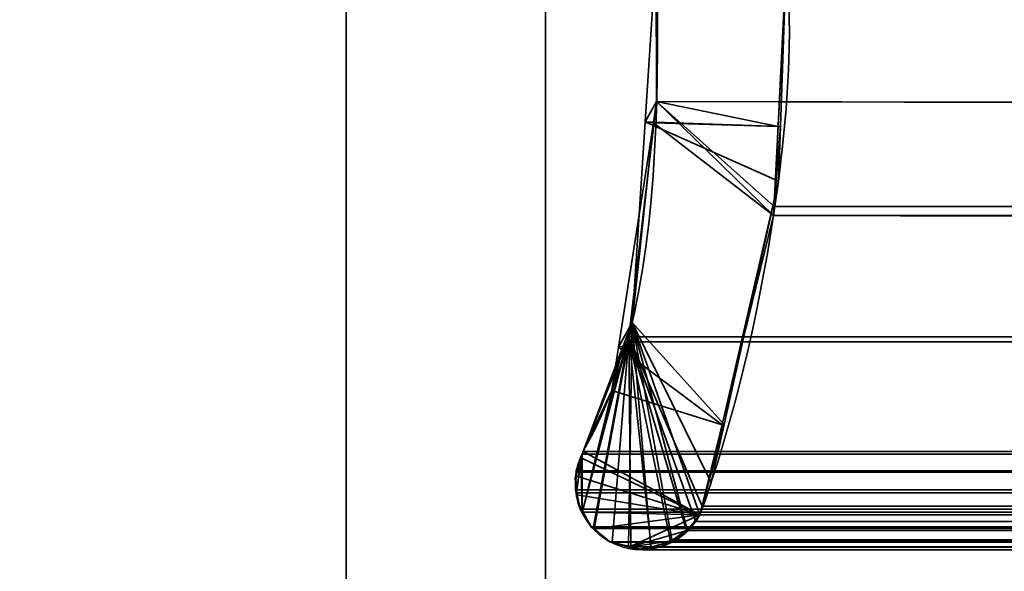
# Model space of a CAD drawing. Header units: millimetres. Extents: x -603 to 3703, y -115 to 249.
# Tile 67 of 256: x -416.96 to -409.55, y -3.96 to 0.19. Entities that reach past the tile are written whole.
import ezdxf

# ---------------------------------------------------------------- set-up
doc = ezdxf.new("R2010")
doc.units = ezdxf.units.MM
doc.layers.add('151', color=7, linetype='Continuous', true_color=0xffffff)

# ---------------------------------------------------------------- blocks, each defined once
blk = doc.blocks.new('UG_SURFACE_001')
at = {"layer": '151', "color": 252, "linetype": 'Continuous', "lineweight": 35}
for points in [[(603, -13.3, 2212.25), (603, 230.4, 2212.25), (-603, 230.4, 2212.25), (-603, -13.3, 2212.25)], [(-453, -13.3, 2062.2499), (-453, 230.4, 2062.2499), (453, 230.4, 2062.2499), (453, -13.3, 2062.2499)]]:
    blk.add_3dface(points, dxfattribs=at)
blk = doc.blocks.new('UG_SURFACE_066')
at = {"layer": '151', "color": 7, "linetype": 'Continuous', "lineweight": 35}
for points in [[(-412.1643, 0.7759, 2019.4142), (-412.1744, 2.4846, -7.75), (-412.1649, -0.4257, -7.75)], [(-412.1649, -0.4257, -7.75), (-412.1744, 2.4846, -7.75), (-411.1926, 0.5499, -7.75), (-411.2517, -0.6131, -7.75)], [(-412.1649, -0.4257, -7.75), (-412.2514, -0.5778, 2019.5014), (-412.1643, 0.7759, 2019.4142)], [(-411.2345, -0.6133, 2018.4846), (-411.1926, 0.5499, 2018.4426), (-412.1643, 0.7759, 2019.4142), (-412.2514, -0.5778, 2019.5014)], [(-411.2517, -0.6131, -7.75), (-411.1926, 0.5499, -7.75), (-411.1926, 0.5499, 2018.4426)], [(-411.1926, 0.5499, 2018.4426), (-411.2345, -0.6133, 2018.4846), (-411.2517, -0.6131, -7.75)], [(-412.1649, -0.4257, -7.75), (-412.1897, -0.5852, -7.75), (-412.2514, -0.5778, 2019.5014)], [(-412.1897, -0.5852, -7.75), (-412.1649, -0.4257, -7.75), (-411.2517, -0.6131, -7.75)], [(-412.3484, -2.085, 2019.5985), (-412.1897, -0.5852, -7.75), (-412.4515, -2.2703, -7.75)], [(-411.2858, -1.283, -7.75), (-411.6731, -2.8554, -7.75), (-412.4515, -2.2703, -7.75), (-412.1897, -0.5852, -7.75)], [(-412.3484, -2.085, 2019.5985), (-412.2514, -0.5778, 2019.5014), (-412.1897, -0.5852, -7.75)], [(-412.2514, -0.5778, 2019.5014), (-412.3484, -2.085, 2019.5985), (-411.6576, -2.8528, 2018.9075), (-411.2493, -1.0249, 2018.4994)], [(-411.2493, -1.0249, 2018.4994), (-411.2345, -0.6133, 2018.4846), (-412.2514, -0.5778, 2019.5014)], [(-412.1897, -0.5852, -7.75), (-411.2517, -0.6131, -7.75), (-411.2858, -1.283, -7.75)], [(-411.2858, -1.283, -7.75), (-411.2517, -0.6131, -7.75), (-411.2345, -0.6133, 2018.4846)], [(-411.2345, -0.6133, 2018.4846), (-411.2493, -1.0249, 2018.4994), (-411.2858, -1.283, -7.75)], [(-411.2493, -1.0249, 2018.4994), (-411.6731, -2.8554, -7.75), (-411.2858, -1.283, -7.75)], [(-411.2493, -1.0249, 2018.4994), (-411.6576, -2.8528, 2018.9075), (-411.6731, -2.8554, -7.75)], [(-412.3484, -2.085, 2019.5985), (-412.7241, -3.5127, 2019.974), (-412.6571, -3.6207, 2019.907), (-412.6361, -3.6376, 2019.886)], [(-412.7241, -3.5127, 2019.974), (-412.3484, -2.085, 2019.5985), (-412.4168, -2.2645, 2019.6667)], [(-412.3484, -2.085, 2019.5985), (-412.6361, -3.6376, 2019.886), (-412.5169, -3.7332, 2019.7668), (-412.3757, -3.7674, 2019.6257)], [(-412.4515, -2.2703, -7.75), (-412.4168, -2.2645, 2019.6667), (-412.3484, -2.085, 2019.5985)], [(-412.3757, -3.7674, 2019.6257), (-412.2679, -3.7935, 2019.5179), (-412.2083, -3.7758, 2019.4583), (-412.3484, -2.085, 2019.5985)], [(-412.3484, -2.085, 2019.5985), (-411.9347, -3.642, 2019.1846), (-411.8696, -3.5803, 2019.1195), (-411.8398, -3.5319, 2019.0897)], [(-411.8398, -3.5319, 2019.0897), (-411.755, -3.2885, 2019.0051), (-412.3484, -2.085, 2019.5985)], [(-412.3484, -2.085, 2019.5985), (-412.0493, -3.7285, 2019.2993), (-412.0153, -3.7184, 2019.2654), (-411.9347, -3.642, 2019.1846)], [(-412.2083, -3.7758, 2019.4583), (-412.0493, -3.7285, 2019.2993), (-412.3484, -2.085, 2019.5985)], [(-411.755, -3.2885, 2019.0051), (-411.6576, -2.8528, 2018.9075), (-412.3484, -2.085, 2019.5985)], [(-412.7241, -3.5127, 2019.974), (-412.4168, -2.2645, 2019.6667), (-412.7183, -3.0566, 2019.9683), (-412.7351, -3.1036, 2019.9852)], [(-412.7183, -3.0566, -7.75), (-412.7183, -3.0566, 2019.9683), (-412.4168, -2.2645, 2019.6667)], [(-412.4168, -2.2645, 2019.6667), (-412.5023, -2.5976, -7.75), (-412.7183, -3.0566, -7.75)], [(-412.4168, -2.2645, 2019.6667), (-412.4515, -2.2703, -7.75), (-412.5023, -2.5976, -7.75)], [(-411.6731, -2.8554, -7.75), (-412.5023, -2.5976, -7.75), (-412.4515, -2.2703, -7.75)], [(-412.7183, -3.0566, -7.75), (-412.5023, -2.5976, -7.75), (-411.6731, -2.8554, -7.75), (-411.8398, -3.5319, -7.75)], [(-411.8398, -3.5319, -7.75), (-411.6731, -2.8554, -7.75), (-411.6576, -2.8528, 2018.9075)], [(-411.6576, -2.8528, 2018.9075), (-411.755, -3.2885, 2019.0051), (-411.8398, -3.5319, -7.75)], [(-412.7715, -3.2381, 2020.0214), (-412.7762, -3.3434, 2020.0262), (-412.7671, -3.379, 2020.0171), (-412.7351, -3.1036, 2019.9852)], [(-412.7351, -3.1036, 2019.9852), (-412.7321, -3.1027, -7.75), (-412.7726, -3.2386, -7.75)], [(-411.8398, -3.5319, -7.75), (-412.7726, -3.2386, -7.75), (-412.7321, -3.1027, -7.75)], [(-412.7726, -3.2386, -7.75), (-412.7699, -3.2006, 2020.0198), (-412.7351, -3.1036, 2019.9852)], [(-412.7351, -3.1036, 2019.9852), (-412.7699, -3.2006, 2020.0198), (-412.7715, -3.2381, 2020.0214)], [(-412.7671, -3.379, 2020.0171), (-412.7395, -3.4879, 2019.9895), (-412.7241, -3.5127, 2019.974), (-412.7351, -3.1036, 2019.9852)], [(-412.7321, -3.1027, -7.75), (-412.7351, -3.1036, 2019.9852), (-412.7183, -3.0566, 2019.9683)], [(-412.7183, -3.0566, 2019.9683), (-412.7183, -3.0566, -7.75), (-412.7321, -3.1027, -7.75)], [(-411.8398, -3.5319, -7.75), (-412.7321, -3.1027, -7.75), (-412.7183, -3.0566, -7.75)], [(-412.7726, -3.2386, -7.75), (-412.7771, -3.2537, -7.75), (-412.7671, -3.379, 2020.0171)], [(-412.7638, -3.3802, -7.75), (-412.7771, -3.2537, -7.75), (-412.7726, -3.2386, -7.75), (-411.8398, -3.5319, -7.75)], [(-412.7771, -3.2537, -7.75), (-412.7638, -3.3802, -7.75), (-412.7671, -3.379, 2020.0171)], [(-412.7762, -3.3434, 2020.0262), (-412.7715, -3.2381, 2020.0214), (-412.7726, -3.2386, -7.75)], [(-412.7671, -3.379, 2020.0171), (-412.7762, -3.3434, 2020.0262), (-412.7726, -3.2386, -7.75)], [(-412.7726, -3.2386, -7.75), (-412.7715, -3.2381, 2020.0214), (-412.7699, -3.2006, 2020.0198)], [(-411.755, -3.2885, 2019.0051), (-411.8398, -3.5319, 2019.0897), (-411.8398, -3.5319, -7.75)], [(-412.7395, -3.4879, 2019.9895), (-412.7671, -3.379, 2020.0171), (-412.7638, -3.3802, -7.75)], [(-412.7638, -3.3802, -7.75), (-412.7578, -3.4365, -7.75), (-412.7395, -3.4879, 2019.9895)], [(-411.8398, -3.5319, -7.75), (-412.7177, -3.511, -7.75), (-412.7578, -3.4365, -7.75), (-412.7638, -3.3802, -7.75)], [(-412.7578, -3.4365, -7.75), (-412.7177, -3.511, -7.75), (-412.7241, -3.5127, 2019.974)], [(-412.7241, -3.5127, 2019.974), (-412.7395, -3.4879, 2019.9895), (-412.7578, -3.4365, -7.75)], [(-412.6571, -3.6207, 2019.907), (-412.7241, -3.5127, 2019.974), (-412.7177, -3.511, -7.75)], [(-412.7177, -3.511, -7.75), (-412.661, -3.6162, -7.75), (-412.6571, -3.6207, 2019.907)], [(-411.8398, -3.5319, -7.75), (-412.6345, -3.6377, -7.75), (-412.661, -3.6162, -7.75), (-412.7177, -3.511, -7.75)], [(-412.3752, -3.7754, -7.75), (-412.5169, -3.7332, -7.75), (-412.6345, -3.6377, -7.75), (-411.8398, -3.5319, -7.75)], [(-412.3752, -3.7754, -7.75), (-411.8398, -3.5319, -7.75), (-411.9343, -3.6483, -7.75)], [(-411.9343, -3.6483, -7.75), (-411.8398, -3.5319, -7.75), (-411.8398, -3.5319, 2019.0897)], [(-411.8398, -3.5319, 2019.0897), (-411.8696, -3.5803, 2019.1195), (-411.9343, -3.6483, -7.75)], [(-412.661, -3.6162, -7.75), (-412.6345, -3.6377, -7.75), (-412.6361, -3.6376, 2019.886)], [(-412.6361, -3.6376, 2019.886), (-412.6571, -3.6207, 2019.907), (-412.661, -3.6162, -7.75)], [(-411.8696, -3.5803, 2019.1195), (-411.9347, -3.642, 2019.1846), (-411.9343, -3.6483, -7.75)], [(-412.5169, -3.7332, 2019.7668), (-412.6361, -3.6376, 2019.886), (-412.6345, -3.6377, -7.75)], [(-412.6345, -3.6377, -7.75), (-412.5169, -3.7332, -7.75), (-412.5169, -3.7332, 2019.7668)], [(-411.9343, -3.6483, -7.75), (-411.9568, -3.676, -7.75), (-412.053, -3.7278, -7.75), (-412.3752, -3.7754, -7.75)], [(-412.053, -3.7278, -7.75), (-411.9568, -3.676, -7.75), (-411.9347, -3.642, 2019.1846)], [(-411.9347, -3.642, 2019.1846), (-412.0153, -3.7184, 2019.2654), (-412.053, -3.7278, -7.75)], [(-411.9568, -3.676, -7.75), (-411.9343, -3.6483, -7.75), (-411.9347, -3.642, 2019.1846)], [(-412.5169, -3.7332, -7.75), (-412.3752, -3.7754, -7.75), (-412.3757, -3.7674, 2019.6257)], [(-412.3757, -3.7674, 2019.6257), (-412.5169, -3.7332, 2019.7668), (-412.5169, -3.7332, -7.75)], [(-412.2679, -3.7935, 2019.5179), (-412.3757, -3.7674, 2019.6257), (-412.3752, -3.7754, -7.75)], [(-412.2072, -3.7803, -7.75), (-412.319, -3.7921, -7.75), (-412.3752, -3.7754, -7.75), (-412.053, -3.7278, -7.75)], [(-412.3752, -3.7754, -7.75), (-412.319, -3.7921, -7.75), (-412.2679, -3.7935, 2019.5179)], [(-412.319, -3.7921, -7.75), (-412.2072, -3.7803, -7.75), (-412.2083, -3.7758, 2019.4583)], [(-412.2083, -3.7758, 2019.4583), (-412.2679, -3.7935, 2019.5179), (-412.319, -3.7921, -7.75)], [(-412.0493, -3.7285, 2019.2993), (-412.2083, -3.7758, 2019.4583), (-412.1366, -3.7728, -7.75)], [(-412.2083, -3.7758, 2019.4583), (-412.2072, -3.7803, -7.75), (-412.1366, -3.7728, -7.75)], [(-412.053, -3.7278, -7.75), (-412.1366, -3.7728, -7.75), (-412.2072, -3.7803, -7.75)], [(-412.1366, -3.7728, -7.75), (-412.053, -3.7278, -7.75), (-412.0493, -3.7285, 2019.2993)], [(-412.0153, -3.7184, 2019.2654), (-412.0493, -3.7285, 2019.2993), (-412.053, -3.7278, -7.75)]]:
    blk.add_3dface(points, dxfattribs=at)
blk = doc.blocks.new('UG_SURFACE_067')
at = {"layer": '151', "color": 7, "linetype": 'Continuous', "lineweight": 35}
for points in [[(-411.1926, 0.5499, 2018.4426), (-411.2823, -1.2143, 2018.5323), (-412.1649, -0.4257, 2019.4149), (-412.1673, 0.3027, 2019.4173)], [(411.2493, -1.0249, 2018.4994), (-411.2823, -1.2143, 2018.5323), (-411.1926, 0.5499, 2018.4426)], [(-411.1926, 0.5499, 2018.4426), (411.1926, 0.5499, 2018.4426), (411.2493, -1.0249, 2018.4994)], [(412.3484, -2.085, 2019.5985), (412.1944, 0.3073, 2019.4445), (-412.1673, 0.3027, 2019.4173)], [(412.3484, -2.085, 2019.5985), (-412.1673, 0.3027, 2019.4173), (-412.1649, -0.4257, 2019.4149)], [(-411.2858, -1.283, 2018.5359), (-411.8236, -3.4661, 2019.0735), (-412.375, -2.1926, 2019.6249), (-412.1649, -0.4257, 2019.4149)], [(-412.1649, -0.4257, 2019.4149), (-412.375, -2.1926, 2019.6249), (412.4011, -2.2235, 2019.6512)], [(-412.1649, -0.4257, 2019.4149), (-411.2823, -1.2143, 2018.5323), (-411.2858, -1.283, 2018.5359)], [(-412.1649, -0.4257, 2019.4149), (412.4011, -2.2235, 2019.6512), (412.3484, -2.085, 2019.5985)], [(411.2493, -1.0249, 2018.4994), (411.2903, -1.2084, 2018.5404), (-411.2823, -1.2143, 2018.5323)], [(-411.2858, -1.283, 2018.5359), (411.2903, -1.2084, 2018.5404), (411.755, -3.2885, 2019.0051)], [(-411.2858, -1.283, 2018.5359), (-411.2823, -1.2143, 2018.5323), (411.2903, -1.2084, 2018.5404)], [(411.755, -3.2885, 2019.0051), (-411.8236, -3.4661, 2019.0735), (-411.2858, -1.283, 2018.5359)], [(-412.6413, -3.6334, 2019.8913), (-412.6571, -3.6207, 2019.907), (-412.7251, -3.5111, 2019.9752), (-412.375, -2.1926, 2019.6249)], [(-412.3904, -2.2315, 2019.6404), (-412.375, -2.1926, 2019.6249), (-412.7251, -3.5111, 2019.9752)], [(-412.375, -2.1926, 2019.6249), (-412.5004, -3.7372, 2019.7504), (-412.5169, -3.7332, 2019.7668), (-412.6413, -3.6334, 2019.8913)], [(-412.36, -3.7712, 2019.6099), (-412.5004, -3.7372, 2019.7504), (-412.375, -2.1926, 2019.6249)], [(-412.375, -2.1926, 2019.6249), (-412.3904, -2.2315, 2019.6404), (412.4011, -2.2235, 2019.6512)], [(-412.375, -2.1926, 2019.6249), (-412.0605, -3.7319, 2019.3105), (-412.2073, -3.7755, 2019.4573)], [(-412.375, -2.1926, 2019.6249), (-411.8236, -3.4661, 2019.0735), (-411.8398, -3.5319, 2019.0897), (-411.8696, -3.5803, 2019.1195)], [(-412.2073, -3.7755, 2019.4573), (-412.2679, -3.7935, 2019.5179), (-412.36, -3.7712, 2019.6099), (-412.375, -2.1926, 2019.6249)], [(-411.8696, -3.5803, 2019.1195), (-411.9409, -3.6479, 2019.1908), (-412.375, -2.1926, 2019.6249)], [(-411.9409, -3.6479, 2019.1908), (-412.0153, -3.7184, 2019.2654), (-412.0605, -3.7319, 2019.3105), (-412.375, -2.1926, 2019.6249)], [(-412.7251, -3.5111, 2019.9752), (-412.7246, -3.0742, 2019.9747), (-412.7183, -3.0566, 2019.9683), (-412.3904, -2.2315, 2019.6404)], [(-412.3904, -2.2315, 2019.6404), (-412.7183, -3.0566, 2019.9683), (412.7183, -3.0566, 2019.9683)], [(412.7183, -3.0566, 2019.9683), (412.4011, -2.2235, 2019.6512), (-412.3904, -2.2315, 2019.6404)], [(-412.7246, -3.0742, 2019.9747), (-412.7704, -3.3663, 2020.0205), (-412.7762, -3.3434, 2020.0262), (-412.7704, -3.2114, 2020.0202)], [(-412.7246, -3.0742, 2019.9747), (-412.7251, -3.5111, 2019.9752), (-412.7395, -3.4879, 2019.9895), (-412.7704, -3.3663, 2020.0205)], [(-412.7704, -3.2114, 2020.0202), (-412.7699, -3.2006, 2020.0198), (-412.7246, -3.0742, 2019.9747)], [(412.7699, -3.2006, 2020.0198), (412.7246, -3.0742, 2019.9747), (-412.7246, -3.0742, 2019.9747), (-412.7699, -3.2006, 2020.0198)], [(412.7183, -3.0566, 2019.9683), (-412.7183, -3.0566, 2019.9683), (-412.7246, -3.0742, 2019.9747), (412.7246, -3.0742, 2019.9747)], [(412.7762, -3.3434, 2020.0262), (-412.7704, -3.2114, 2020.0202), (-412.7762, -3.3434, 2020.0262)], [(-412.7704, -3.2114, 2020.0202), (412.7704, -3.2114, 2020.0202), (412.7699, -3.2006, 2020.0198)], [(-412.7699, -3.2006, 2020.0198), (-412.7704, -3.2114, 2020.0202), (412.7699, -3.2006, 2020.0198)], [(412.7762, -3.3434, 2020.0262), (412.7704, -3.2114, 2020.0202), (-412.7704, -3.2114, 2020.0202)], [(411.755, -3.2885, 2019.0051), (411.8178, -3.4688, 2019.0678), (-411.8236, -3.4661, 2019.0735)], [(-412.7762, -3.3434, 2020.0262), (-412.7704, -3.3663, 2020.0205), (412.7704, -3.3663, 2020.0205), (412.7762, -3.3434, 2020.0262)], [(412.7704, -3.3663, 2020.0205), (-412.7704, -3.3663, 2020.0205), (-412.7395, -3.4879, 2019.9895)], [(412.7395, -3.4879, 2019.9895), (412.7704, -3.3663, 2020.0205), (-412.7395, -3.4879, 2019.9895)], [(-411.8398, -3.5319, 2019.0897), (-411.8236, -3.4661, 2019.0735), (411.8178, -3.4688, 2019.0678)], [(411.8178, -3.4688, 2019.0678), (411.8398, -3.5319, 2019.0897), (-411.8398, -3.5319, 2019.0897)], [(-412.7395, -3.4879, 2019.9895), (-412.7251, -3.5111, 2019.9752), (412.7251, -3.5111, 2019.9752), (412.7395, -3.4879, 2019.9895)], [(412.6571, -3.6207, 2019.907), (-412.7251, -3.5111, 2019.9752), (-412.6571, -3.6207, 2019.907)], [(412.6571, -3.6207, 2019.907), (412.7251, -3.5111, 2019.9752), (-412.7251, -3.5111, 2019.9752)], [(-411.8696, -3.5803, 2019.1195), (411.8398, -3.5319, 2019.0897), (411.8696, -3.5803, 2019.1195)], [(-411.8696, -3.5803, 2019.1195), (-411.8398, -3.5319, 2019.0897), (411.8398, -3.5319, 2019.0897)], [(-412.6571, -3.6207, 2019.907), (-412.6413, -3.6334, 2019.8913), (412.6413, -3.6334, 2019.8913), (412.6571, -3.6207, 2019.907)], [(411.8696, -3.5803, 2019.1195), (-411.9409, -3.6479, 2019.1908), (-411.8696, -3.5803, 2019.1195)], [(411.8696, -3.5803, 2019.1195), (411.9409, -3.6479, 2019.1908), (-411.9409, -3.6479, 2019.1908)], [(412.6413, -3.6334, 2019.8913), (-412.6413, -3.6334, 2019.8913), (-412.5169, -3.7332, 2019.7668), (412.5169, -3.7332, 2019.7668)], [(-412.0153, -3.7184, 2019.2654), (411.9409, -3.6479, 2019.1908), (412.0153, -3.7184, 2019.2654)], [(-412.0153, -3.7184, 2019.2654), (-411.9409, -3.6479, 2019.1908), (411.9409, -3.6479, 2019.1908)], [(412.5169, -3.7332, 2019.7668), (-412.5169, -3.7332, 2019.7668), (-412.5004, -3.7372, 2019.7504), (412.5004, -3.7372, 2019.7504)], [(412.5004, -3.7372, 2019.7504), (-412.5004, -3.7372, 2019.7504), (-412.36, -3.7712, 2019.6099), (412.36, -3.7712, 2019.6099)], [(412.2679, -3.7935, 2019.5179), (-412.36, -3.7712, 2019.6099), (-412.2679, -3.7935, 2019.5179)], [(412.2679, -3.7935, 2019.5179), (412.36, -3.7712, 2019.6099), (-412.36, -3.7712, 2019.6099)], [(-412.2679, -3.7935, 2019.5179), (-412.2073, -3.7755, 2019.4573), (412.2073, -3.7755, 2019.4573), (412.2679, -3.7935, 2019.5179)], [(412.2073, -3.7755, 2019.4573), (-412.2073, -3.7755, 2019.4573), (-412.0605, -3.7319, 2019.3105), (412.0605, -3.7319, 2019.3105)], [(412.0153, -3.7184, 2019.2654), (-412.0605, -3.7319, 2019.3105), (-412.0153, -3.7184, 2019.2654)], [(412.0153, -3.7184, 2019.2654), (412.0605, -3.7319, 2019.3105), (-412.0605, -3.7319, 2019.3105)]]:
    blk.add_3dface(points, dxfattribs=at)
blk = doc.blocks.new('UG_SURFACE_072')
at = {"layer": '151', "color": 252, "linetype": 'Continuous', "lineweight": 35}
for points in [[(-414.5, 62.62, 2021.75), (-414.5, 62.62, -7.75), (-414.5, -30.22, -7.75), (-414.5, -30.22, 2021.75)], [(-413, -30.22, 2020.2501), (-413, 62.62, 2020.2501), (-414.5, 62.62, 2021.75), (-414.5, -30.22, 2021.75)], [(-414.5, -30.22, -7.75), (-414.5, 62.62, -7.75), (-413, 62.62, -7.75), (-413, -30.22, -7.75)], [(-413, 62.62, 2020.2501), (-413, -30.22, 2020.2501), (-413, -30.22, -7.75), (-413, 62.62, -7.75)]]:
    blk.add_3dface(points, dxfattribs=at)
blk = doc.blocks.new('UG_SURFACE_073')
at = {"layer": '151', "color": 252, "linetype": 'Continuous', "lineweight": 35}
for points in [[(-414.5, 62.62, 2021.75), (-414.5, 62.62, -7.75), (-414.5, -30.22, -7.75), (-414.5, -30.22, 2021.75)], [(-413, -30.22, 2020.2501), (-413, 62.62, 2020.2501), (-414.5, 62.62, 2021.75), (-414.5, -30.22, 2021.75)], [(-414.5, -30.22, -7.75), (-414.5, 62.62, -7.75), (-413, 62.62, -7.75), (-413, -30.22, -7.75)], [(-413, 62.62, 2020.2501), (-413, -30.22, 2020.2501), (-413, -30.22, -7.75), (-413, 62.62, -7.75)]]:
    blk.add_3dface(points, dxfattribs=at)
blk = doc.blocks.new('UG_SURFACE_074')
at = {"layer": '151', "color": 252, "linetype": 'Continuous', "lineweight": 35}
for points in [[(-414.5, -30.22, 2021.75), (414.5, -30.22, 2021.75), (414.5, 62.62, 2021.75), (-414.5, 62.62, 2021.75)], [(-413, 62.62, 2020.2501), (-413, -30.22, 2020.2501), (-414.5, -30.22, 2021.75), (-414.5, 62.62, 2021.75)], [(-413, -30.22, 2020.2501), (-413, 62.62, 2020.2501), (413, 62.62, 2020.2501), (413, -30.22, 2020.2501)]]:
    blk.add_3dface(points, dxfattribs=at)

msp = doc.modelspace()

# ---------------------------------------------------------------- linework, layer by layer
at = {"layer": '151', "color": 252, "linetype": 'Continuous', "lineweight": -3, "true_color": 0x939598}
for p, q in [((-414.5, -30.22, 2021.75), (-414.5, 62.62, 2021.75)), ((-414.5, 62.62, -7.75), (-414.5, -30.22, -7.75)), ((-414.5, 62.62, -7.75), (-414.5, -30.22, -7.75)), ((-414.5, -30.22, 2021.75), (-414.5, 62.62, 2021.75)), ((-414.5, -30.22, 2021.75), (-414.5, 62.62, 2021.75)), ((-413, 62.62, -7.75), (-413, -30.22, -7.75)), ((-413, -30.22, 2020.25), (-413, 62.62, 2020.25)), ((-413, -30.22, 2020.25), (-413, 62.62, 2020.25)), ((-413, 62.62, -7.75), (-413, -30.22, -7.75)), ((-413, -30.22, 2020.25), (-413, 62.62, 2020.25)), ((-412.7183, -3.0566, 2019.9683), (-412.7183, -3.0566, -7.75)), ((412.7183, -3.0566, 2019.9683), (-412.7183, -3.0566, 2019.9683)), ((411.8398, -3.5319, 2019.0898), (-411.8398, -3.5319, 2019.0898)), ((-411.8398, -3.5319, 2019.0898), (-411.8398, -3.5319, -7.75)), ((412.5169, -3.7332, 2019.7669), (-412.5169, -3.7332, 2019.7669)), ((-412.5169, -3.7332, 2019.7669), (-412.5169, -3.7332, -7.75))]:
    msp.add_line(p, q, dxfattribs=at)
for points in [[(-412.175, 2.6459, -7.75), (-412.2322, 0.6697, -7.75), (-411.9096, -1.668, -7.75), (-412.7183, -3.0566, -7.75)], [(-412.175, 2.6459, 2019.425), (-412.2322, 0.6697, 2019.4822), (-411.9096, -1.668, 2019.1596), (-412.7183, -3.0566, 2019.9683)], [(-412.7183, -3.0566, 2019.9683), (-411.9096, -1.668, 2019.1596), (-412.2322, 0.6697, 2019.4822), (-412.175, 2.6459, 2019.425)], [(-411.1926, 0.5499, 2018.4426), (-411.0783, -0.2606, 2018.3283), (-411.3398, -2.1669, 2018.5898), (-411.8398, -3.5319, 2019.0898)], [(-411.8398, -3.5319, -7.75), (-411.3398, -2.1669, -7.75), (-411.0783, -0.2606, -7.75), (-411.1926, 0.5499, -7.75)], [(-411.8398, -3.5319, 2019.0898), (-411.3398, -2.1669, 2018.5898), (-411.0783, -0.2606, 2018.3283), (-411.1926, 0.5499, 2018.4426)], [(-412.7183, -3.0566, 2019.9683), (-412.8497, -3.2988, 2020.0997), (-412.7594, -3.602, 2020.0094), (-412.5169, -3.7332, 2019.7669)], [(-412.7183, -3.0566, -7.75), (-412.8497, -3.2988, -7.75), (-412.7594, -3.602, -7.75), (-412.5169, -3.7332, -7.75)], [(-412.7183, -3.0566, 2019.9683), (-412.8497, -3.2988, 2020.0997), (-412.7594, -3.602, 2020.0094), (-412.5169, -3.7332, 2019.7669)], [(-412.5169, -3.7332, 2019.7669), (-412.2742, -3.8648, 2019.5242), (-411.971, -3.7744, 2019.221), (-411.8398, -3.5319, 2019.0898)], [(-412.5169, -3.7332, -7.75), (-412.2742, -3.8648, -7.75), (-411.971, -3.7744, -7.75), (-411.8398, -3.5319, -7.75)], [(-412.5169, -3.7332, 2019.7669), (-412.2742, -3.8648, 2019.5242), (-411.971, -3.7744, 2019.221), (-411.8398, -3.5319, 2019.0898)]]:
    msp.add_open_spline(points, degree=3, dxfattribs=at)

# ---------------------------------------------------------------- block references
for name in ['UG_SURFACE_001', 'UG_SURFACE_072', 'UG_SURFACE_073', 'UG_SURFACE_074', 'UG_SURFACE_066', 'UG_SURFACE_067']:
    msp.add_blockref(name, (0, 0), dxfattribs=at)

doc.saveas('drawing.dxf')
